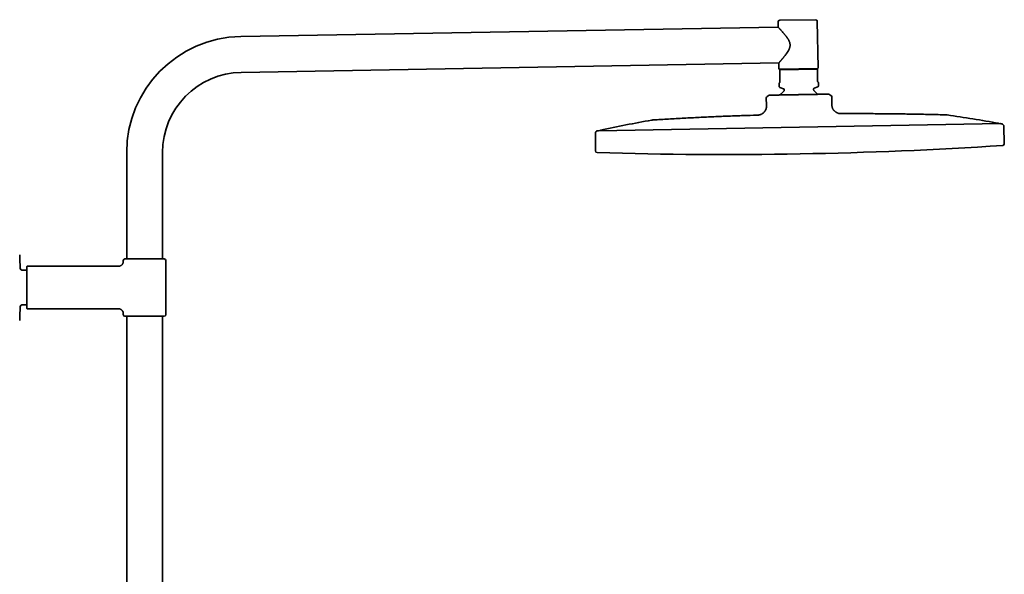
# Model space of a CAD drawing. Header units: millimetres. Extents: x 8 to 1763, y 12 to 2805.
# Tile 28 of 28: x 1161 to 1763, y 2466 to 2805. Entities that reach past the tile are written whole.
import ezdxf

# ---------------------------------------------------------------- set-up
doc = ezdxf.new("R2010")
doc.units = ezdxf.units.MM

msp = doc.modelspace()

# ---------------------------------------------------------------- linework, layer by layer
at = {"color": 7, "linetype": 'Continuous', "lineweight": 35}
for p, q in [((1624.6, 2800.43), (1296, 2794.69)), ((1624.55, 2803.58), (1624.6, 2800.43)), ((1625.53, 2804.59), (1647.52, 2804.98)), ((1649.04, 2775.6), (1648.54, 2803.99)), ((1296.38, 2772.79), (1624.98, 2778.53)), ((1624.98, 2778.53), (1625.04, 2775.18)), ((1648.55, 2775.09), (1625.55, 2774.69)), ((1648.55, 2774.69), (1625.56, 2774.29)), ((1625.56, 2774.29), (1625.68, 2767.1)), ((1648.68, 2767.51), (1648.55, 2774.69)), ((1625.4, 2766.39), (1625.2, 2766.18)), ((1625.2, 2766.18), (1625.24, 2764.03)), ((1625.57, 2763.57), (1627.93, 2762.76)), ((1646.58, 2763.08), (1648.91, 2763.97)), ((1649.19, 2766.6), (1648.98, 2766.8)), ((1649.23, 2764.45), (1649.19, 2766.6)), ((1617.35, 2757.14), (1617.43, 2752.54)), ((1617.83, 2758.01), (1619.15, 2758.83)), ((1628.27, 2762.29), (1628.28, 2761.69)), ((1646.27, 2762), (1646.26, 2762.61)), ((1656.85, 2758.69), (1655.5, 2759.47)), ((1657.43, 2753.24), (1657.35, 2757.84)), ((1617.46, 2752.54), (1617.44, 2752.54)), ((1663.4, 2747.54), (1663.4, 2747.54)), ((1760.62, 2741.42), (1514.72, 2737.13)), ((1762.86, 2729.1), (1762.58, 2739.85)), ((1512.82, 2735.49), (1512.91, 2724.73)), ((1226.29, 2723.75), (1226.29, 2658.74)), ((1248.19, 2658.74), (1248.19, 2723.75)), ((1224.24, 2657.74), (1224.24, 2657.24)), ((1225.24, 2658.74), (1237.24, 2658.74)), ((1237.24, 2658.74), (1249.24, 2658.74)), ((1250.24, 2624.74), (1250.24, 2657.74)), ((1165.24, 2651.89), (1162.18, 2651.89)), ((1165.24, 2628.54), (1165.24, 2653.94)), ((1221.24, 2654.24), (1165.54, 2654.24)), ((1162.18, 2630.59), (1165.24, 2630.59)), ((1165.54, 2628.24), (1221.24, 2628.24)), ((1224.24, 2625.24), (1224.24, 2624.74)), ((1225.24, 2623.74), (1249.24, 2623.74)), ((1226.29, 2623.74), (1226.29, 2207.53)), ((1248.19, 2207.53), (1248.19, 2623.74))]:
    msp.add_line(p, q, dxfattribs=at)
for centre, radius, start, end in [((1625.55, 2803.59), 1, 91, 181), ((1647.54, 2803.98), 1, 1, 91), ((1297.24, 2723.75), 70.95, 91, 180), ((1625.54, 2775.19), 0.5, 181, 271), ((1648.54, 2775.59), 0.5, 271, 1), ((1297.24, 2723.75), 49.05, 91, 180), ((1625.74, 2764.04), 0.5, 181, 251), ((1646.76, 2762.61), 0.5, 111, 181), ((1648.73, 2764.44), 0.5, 291, 1), ((1618.35, 2757.16), 1, 121.96376, 181), ((1637.47, 2750.89), 14, 131.93272, 144.83633), ((1627.77, 2762.28), 0.5, 1, 71), ((1627.78, 2761.68), 0.5, 311.93272, 1), ((1646.77, 2762.01), 0.5, 181, 230.06728), ((1637.47, 2750.89), 14, 37.16006, 50.06728), ((1656.35, 2757.82), 1, 1, 60.03624), ((1607.55, 1902.2), 853.07, 79.74748, 81.88615), ((1696.99, 1903.76), 853.07, 100.11385, 102.25252), ((1759.29, 2741.15), 0.5, 30.1308, 79.74748), ((1607.55, 1902.2), 853.07, 79.61337, 79.66278), ((1761.08, 2739.81), 1.5, 1.5, 79.61337), ((1514.32, 2735.51), 1.5, 102.38663, 180.5), ((1696.99, 1903.76), 853.07, 102.33722, 102.38663), ((1516.05, 2736.91), 0.5, 102.25252, 151.8692), ((1592.48, 5328.22), 2605.67, 271, 273.72852), ((1761.86, 2729.07), 1, 273.72852, 1.5), ((1513.91, 2724.74), 1, 180.5, 268.27148), ((1592.48, 5328.22), 2605.67, 268.27148, 271), ((720.09, 2641.24), 441.25, 1.50949, 2.60542), ((1225.24, 2657.74), 1, 90, 180), ((1249.24, 2657.74), 1, 0, 90), ((1162.18, 2652.89), 1, 181.50949, 270), ((1165.54, 2653.94), 0.3, 90, 180), ((720.09, 2641.24), 441.25, 357.39458, 358.49051), ((1162.18, 2629.59), 1, 90, 178.49051), ((1165.54, 2628.54), 0.3, 180, 270), ((1225.24, 2624.74), 1, 180, 270), ((1249.24, 2624.74), 1, 270, 0)]:
    msp.add_arc(centre, radius, start, end, dxfattribs=at)
for points, knots in [([(1624.6, 2800.43), (1624.6, 2800.42), (1624.61, 2800.42), (1624.64, 2800.38), (1624.69, 2800.33), (1624.77, 2800.25), (1624.86, 2800.15), (1624.98, 2800.03), (1625.11, 2799.89), (1625.25, 2799.73), (1625.42, 2799.56), (1625.6, 2799.36), (1625.79, 2799.15), (1626.02, 2798.9), (1626.3, 2798.6), (1626.62, 2798.24), (1626.96, 2797.86), (1627.32, 2797.46), (1627.69, 2797.03), (1628.06, 2796.61), (1628.4, 2796.2), (1628.74, 2795.8), (1629.07, 2795.38), (1629.42, 2794.94), (1629.76, 2794.47), (1630.11, 2793.99), (1630.43, 2793.52), (1630.72, 2793.06), (1630.97, 2792.62), (1631.21, 2792.16), (1631.41, 2791.71), (1631.58, 2791.28), (1631.7, 2790.86), (1631.8, 2790.43), (1631.87, 2789.99), (1631.89, 2789.55), (1631.87, 2789.11), (1631.82, 2788.67), (1631.73, 2788.28), (1631.64, 2787.95), (1631.53, 2787.58), (1631.35, 2787.14), (1631.11, 2786.61), (1630.82, 2786.06), (1630.47, 2785.48), (1630.08, 2784.87), (1629.68, 2784.28), (1629.27, 2783.71), (1628.85, 2783.17), (1628.47, 2782.68), (1628.13, 2782.24), (1627.82, 2781.85), (1627.51, 2781.48), (1627.21, 2781.12), (1626.92, 2780.78), (1626.65, 2780.45), (1626.38, 2780.14), (1626.15, 2779.87), (1625.95, 2779.64), (1625.77, 2779.43), (1625.61, 2779.25), (1625.47, 2779.08), (1625.34, 2778.93), (1625.23, 2778.81), (1625.13, 2778.7), (1625.06, 2778.62), (1625.01, 2778.56), (1624.99, 2778.53), (1624.98, 2778.53), (1624.98, 2778.53)], [0, 0, 0, 0, 0.013243, 0.026537, 0.039899, 0.053311, 0.066789, 0.080315, 0.093515, 0.106756, 0.120046, 0.13337, 0.146741, 0.160142, 0.178631, 0.197188, 0.215823, 0.234513, 0.253271, 0.272075, 0.287814, 0.303789, 0.319788, 0.336287, 0.352812, 0.369748, 0.38672, 0.400722, 0.414755, 0.428828, 0.442958, 0.454526, 0.466152, 0.477852, 0.489648, 0.50126, 0.512985, 0.524821, 0.536756, 0.544458, 0.552178, 0.567726, 0.583366, 0.599072, 0.619348, 0.639698, 0.660125, 0.680605, 0.701152, 0.721751, 0.737897, 0.754093, 0.770319, 0.786635, 0.802987, 0.819436, 0.835931, 0.852499, 0.866029, 0.879592, 0.893204, 0.906857, 0.920565, 0.93432, 0.94807, 0.961872, 0.975574, 0.989331, 1, 1, 1, 1]), ([(1625.56, 2774.29), (1625.56, 2774.33), (1625.55, 2774.42), (1625.55, 2774.53), (1625.55, 2774.62), (1625.55, 2774.67), (1625.55, 2774.69)], [0, 0, 0, 0, 0.249181, 0.498664, 0.749145, 1, 1, 1, 1]), ([(1648.55, 2775.09), (1648.55, 2775.07), (1648.55, 2775.02), (1648.55, 2774.93), (1648.55, 2774.82), (1648.55, 2774.73), (1648.55, 2774.69)], [0, 0, 0, 0, 0.249106, 0.498591, 0.749137, 1, 1, 1, 1]), ([(1625.68, 2767.1), (1625.68, 2767.07), (1625.68, 2766.98), (1625.66, 2766.88), (1625.64, 2766.8), (1625.61, 2766.71), (1625.57, 2766.62), (1625.53, 2766.55), (1625.47, 2766.46), (1625.43, 2766.42), (1625.4, 2766.39)], [0, 0, 0, 0, 0.073322, 0.162646, 0.23764, 0.312831, 0.447977, 0.583845, 0.719618, 1, 1, 1, 1]), ([(1648.98, 2766.8), (1648.97, 2766.82), (1648.93, 2766.85), (1648.88, 2766.91), (1648.82, 2767), (1648.77, 2767.1), (1648.73, 2767.2), (1648.71, 2767.29), (1648.69, 2767.37), (1648.68, 2767.44), (1648.68, 2767.49), (1648.68, 2767.51)], [0, 0, 0, 0, 0.167751, 0.33623, 0.503676, 0.67001, 0.785436, 0.843943, 0.90227, 0.972054, 1, 1, 1, 1]), ([(1635.37, 2759.11), (1635.09, 2759.11), (1634.53, 2759.1), (1633.69, 2759.09), (1632.86, 2759.07), (1632, 2759.06), (1631.13, 2759.05), (1630.26, 2759.03), (1629.42, 2759.02), (1628.64, 2759), (1627.9, 2758.99), (1627.2, 2758.98), (1626.49, 2758.96), (1625.78, 2758.95), (1625.07, 2758.94), (1624.4, 2758.92), (1623.8, 2758.91), (1623.24, 2758.9), (1622.73, 2758.89), (1622.22, 2758.88), (1621.72, 2758.88), (1621.3, 2758.87), (1621, 2758.86), (1620.78, 2758.86), (1620.58, 2758.86), (1620.39, 2758.85), (1620.21, 2758.85), (1620.04, 2758.85), (1619.89, 2758.84), (1619.75, 2758.84), (1619.63, 2758.84), (1619.49, 2758.84), (1619.35, 2758.84), (1619.23, 2758.83), (1619.16, 2758.83), (1619.15, 2758.83), (1619.15, 2758.83)], [0, 0, 0, 0, 0.032012, 0.064103, 0.096266, 0.128503, 0.164288, 0.200169, 0.233899, 0.267712, 0.299088, 0.330529, 0.361015, 0.396862, 0.432806, 0.466601, 0.500482, 0.531931, 0.56345, 0.594017, 0.631756, 0.669608, 0.688631, 0.707653, 0.726735, 0.745817, 0.765054, 0.784292, 0.803592, 0.822892, 0.841793, 0.860708, 0.896846, 0.933082, 0.966501, 1, 1, 1, 1]), ([(1624.95, 2758.93), (1624.9, 2758.93), (1624.76, 2758.93), (1624.48, 2758.93), (1624.17, 2758.92), (1623.85, 2758.91), (1623.52, 2758.91), (1623.19, 2758.9), (1622.85, 2758.9), (1622.5, 2758.89), (1622.14, 2758.89), (1621.78, 2758.88), (1621.4, 2758.87), (1621.01, 2758.87), (1620.71, 2758.86), (1620.54, 2758.86), (1620.5, 2758.86)], [0, 0, 0, 0, 0.031932, 0.087174, 0.146562, 0.210181, 0.278066, 0.350251, 0.425354, 0.50465, 0.588153, 0.675881, 0.769765, 0.868072, 0.970812, 1, 1, 1, 1]), ([(1633.11, 2759.08), (1633.02, 2759.08), (1632.84, 2759.07), (1632.58, 2759.07), (1632.33, 2759.07), (1632.18, 2759.06), (1632.11, 2759.06)], [0, 0, 0, 0, 0.238198, 0.496016, 0.766533, 1, 1, 1, 1]), ([(1637.32, 2759.15), (1637.04, 2759.14), (1636.57, 2759.14), (1635.92, 2759.12), (1635.56, 2759.12), (1635.37, 2759.11)], [0, 0, 0, 0, 0.435039, 0.717386, 1, 1, 1, 1]), ([(1655.39, 2759.46), (1655.36, 2759.46), (1655.29, 2759.46), (1655.13, 2759.46), (1654.94, 2759.46), (1654.72, 2759.46), (1654.47, 2759.45), (1654.2, 2759.45), (1653.9, 2759.44), (1653.57, 2759.44), (1653.21, 2759.43), (1652.82, 2759.42), (1652.39, 2759.42), (1651.95, 2759.41), (1651.48, 2759.4), (1650.99, 2759.39), (1650.47, 2759.38), (1649.92, 2759.37), (1649.35, 2759.36), (1648.76, 2759.35), (1648.14, 2759.34), (1647.48, 2759.33), (1646.79, 2759.31), (1646.06, 2759.3), (1645.32, 2759.29), (1644.58, 2759.28), (1643.84, 2759.26), (1643.16, 2759.25), (1642.54, 2759.24), (1641.92, 2759.23), (1641.22, 2759.22), (1640.45, 2759.2), (1639.68, 2759.19), (1638.9, 2759.18), (1638.11, 2759.16), (1637.59, 2759.15), (1637.32, 2759.15)], [0, 0, 0, 0, 0.032051, 0.064102, 0.096302, 0.128502, 0.15717, 0.185974, 0.214778, 0.243836, 0.272894, 0.30221, 0.331527, 0.360986, 0.389706, 0.418566, 0.447426, 0.476548, 0.50567, 0.535064, 0.564458, 0.594001, 0.625748, 0.657511, 0.689257, 0.719292, 0.749341, 0.779375, 0.801114, 0.822853, 0.852247, 0.881655, 0.91105, 0.940696, 0.970355, 1, 1, 1, 1]), ([(1651.59, 2759.4), (1651.58, 2759.4), (1651.52, 2759.4), (1651.43, 2759.4), (1651.32, 2759.4), (1651.22, 2759.39), (1651.14, 2759.39), (1651.06, 2759.39), (1650.99, 2759.39), (1650.94, 2759.39), (1650.91, 2759.39), (1650.91, 2759.39), (1650.91, 2759.39)], [0, 0, 0, 0, 0.018672, 0.096612, 0.175256, 0.256459, 0.341909, 0.433057, 0.565451, 0.712303, 0.875236, 1, 1, 1, 1]), ([(1655.5, 2759.47), (1655.49, 2759.47), (1655.49, 2759.47), (1655.45, 2759.46), (1655.41, 2759.46), (1655.39, 2759.46)], [0, 0, 0, 0, 0.43504, 0.717386, 1, 1, 1, 1]), ([(1611.67, 2746.63), (1611.81, 2746.64), (1612.11, 2746.65), (1612.55, 2746.68), (1613.01, 2746.74), (1613.46, 2746.85), (1613.92, 2747), (1614.37, 2747.2), (1614.8, 2747.45), (1615.21, 2747.72), (1615.6, 2748.04), (1615.96, 2748.39), (1616.3, 2748.77), (1616.59, 2749.17), (1616.84, 2749.59), (1617.05, 2750.02), (1617.21, 2750.45), (1617.32, 2750.88), (1617.4, 2751.31), (1617.43, 2751.72), (1617.44, 2752.14), (1617.44, 2752.41), (1617.43, 2752.54)], [0, 0, 0, 0, 0.047142, 0.094911, 0.14377, 0.19407, 0.246031, 0.299703, 0.351758, 0.404951, 0.458905, 0.513162, 0.567235, 0.620655, 0.673022, 0.724047, 0.773582, 0.821629, 0.86751, 0.912328, 0.956378, 1, 1, 1, 1]), ([(1617.46, 2752.54), (1617.46, 2752.45), (1617.46, 2752.28), (1617.46, 2752.04), (1617.46, 2751.84), (1617.45, 2751.68), (1617.44, 2751.49), (1617.41, 2751.28), (1617.36, 2750.96), (1617.27, 2750.57), (1617.12, 2750.13), (1616.94, 2749.73), (1616.73, 2749.35), (1616.49, 2748.99), (1616.22, 2748.65), (1615.91, 2748.31), (1615.54, 2747.97), (1615.12, 2747.63), (1614.66, 2747.34), (1614.25, 2747.14), (1613.9, 2746.99), (1613.62, 2746.89), (1613.34, 2746.81), (1613.11, 2746.76), (1612.95, 2746.74), (1612.85, 2746.72), (1612.72, 2746.7), (1612.56, 2746.68), (1612.38, 2746.66), (1612.16, 2746.65), (1611.93, 2746.64), (1611.78, 2746.64), (1611.7, 2746.63)], [0, 0, 0, 0, 0.029585, 0.055168, 0.076758, 0.094312, 0.108363, 0.135565, 0.163555, 0.214053, 0.264654, 0.310738, 0.356894, 0.403127, 0.449381, 0.495659, 0.55352, 0.611351, 0.669109, 0.726767, 0.759016, 0.791222, 0.823342, 0.853635, 0.864823, 0.875774, 0.889175, 0.905962, 0.926063, 0.949422, 0.976012, 1, 1, 1, 1]), ([(1657.43, 2753.24), (1657.43, 2753.1), (1657.44, 2752.8), (1657.46, 2752.36), (1657.53, 2751.91), (1657.63, 2751.45), (1657.79, 2751), (1657.99, 2750.55), (1658.24, 2750.13), (1658.52, 2749.73), (1658.84, 2749.35), (1659.2, 2748.99), (1659.59, 2748.67), (1660, 2748.38), (1660.42, 2748.14), (1660.86, 2747.93), (1661.3, 2747.77), (1661.73, 2747.66), (1662.16, 2747.59), (1662.58, 2747.55), (1662.99, 2747.53), (1663.26, 2747.53), (1663.4, 2747.54)], [0, 0, 0, 0, 0.047123, 0.094776, 0.143383, 0.1933, 0.244793, 0.297978, 0.349617, 0.402487, 0.456248, 0.510462, 0.564646, 0.618321, 0.671058, 0.722525, 0.772519, 0.820986, 0.867192, 0.912219, 0.956361, 1, 1, 1, 1]), ([(1611.67, 2746.63), (1608.89, 2746.54), (1603.11, 2746.36), (1594.34, 2746.04), (1585.37, 2745.67), (1576.25, 2745.25), (1566.99, 2744.78), (1557.59, 2744.26), (1551.33, 2743.88), (1548.19, 2743.69)], [0, 0, 0, 0, 0.131409, 0.272812, 0.414215, 0.555617, 0.70375, 0.851878, 1, 1, 1, 1]), ([(1726.94, 2746.81), (1723.94, 2746.89), (1717.95, 2747.05), (1708.97, 2747.23), (1699.99, 2747.37), (1690.86, 2747.48), (1681.59, 2747.54), (1672.39, 2747.56), (1666.32, 2747.54), (1663.4, 2747.53)], [0, 0, 0, 0, 0.141389, 0.282784, 0.424183, 0.565585, 0.713722, 0.861858, 1, 1, 1, 1]), ([(1727.95, 2746.73), (1727.9, 2746.74), (1727.78, 2746.75), (1727.59, 2746.77), (1727.39, 2746.79), (1727.21, 2746.8), (1727.07, 2746.81), (1726.98, 2746.81), (1726.94, 2746.81)], [0, 0, 0, 0, 0.159344, 0.353409, 0.570116, 0.734055, 0.877313, 1, 1, 1, 1]), ([(1548.19, 2743.69), (1548.14, 2743.69), (1548.02, 2743.68), (1547.83, 2743.66), (1547.63, 2743.64), (1547.46, 2743.62), (1547.31, 2743.6), (1547.22, 2743.58), (1547.18, 2743.57)], [0, 0, 0, 0, 0.159369, 0.353459, 0.57017, 0.734096, 0.877333, 1, 1, 1, 1]), ([(1224.24, 2657.24), (1224.23, 2657.12), (1224.23, 2656.89), (1224.16, 2656.55), (1224.08, 2656.25), (1223.97, 2656), (1223.87, 2655.8), (1223.78, 2655.64), (1223.69, 2655.51), (1223.61, 2655.4), (1223.51, 2655.27), (1223.37, 2655.13), (1223.2, 2654.96), (1222.98, 2654.79), (1222.74, 2654.64), (1222.51, 2654.52), (1222.28, 2654.42), (1222.04, 2654.34), (1221.79, 2654.29), (1221.51, 2654.25), (1221.33, 2654.24), (1221.24, 2654.24)], [0, 0, 0, 0, 0.076424, 0.148612, 0.215451, 0.276029, 0.319516, 0.358285, 0.392147, 0.420973, 0.449888, 0.493454, 0.545196, 0.604906, 0.672182, 0.720943, 0.772527, 0.826618, 0.882846, 0.940792, 1, 1, 1, 1]), ([(1221.24, 2628.24), (1221.36, 2628.23), (1221.59, 2628.23), (1221.93, 2628.16), (1222.23, 2628.08), (1222.48, 2627.98), (1222.68, 2627.87), (1222.83, 2627.78), (1222.97, 2627.69), (1223.08, 2627.61), (1223.2, 2627.51), (1223.35, 2627.37), (1223.52, 2627.2), (1223.69, 2626.98), (1223.84, 2626.74), (1223.96, 2626.51), (1224.05, 2626.29), (1224.13, 2626.04), (1224.19, 2625.79), (1224.23, 2625.52), (1224.24, 2625.33), (1224.24, 2625.24)], [0, 0, 0, 0, 0.0764245, 0.1486125, 0.2154506, 0.2760293, 0.3195164, 0.3582855, 0.3921474, 0.420973, 0.4498883, 0.4934539, 0.5451962, 0.6049064, 0.6721822, 0.7209425, 0.7725266, 0.826618, 0.8828461, 0.9407922, 1, 1, 1, 1])]:
    msp.add_open_spline(points, degree=3, knots=knots, dxfattribs=at)

doc.saveas('drawing.dxf')
